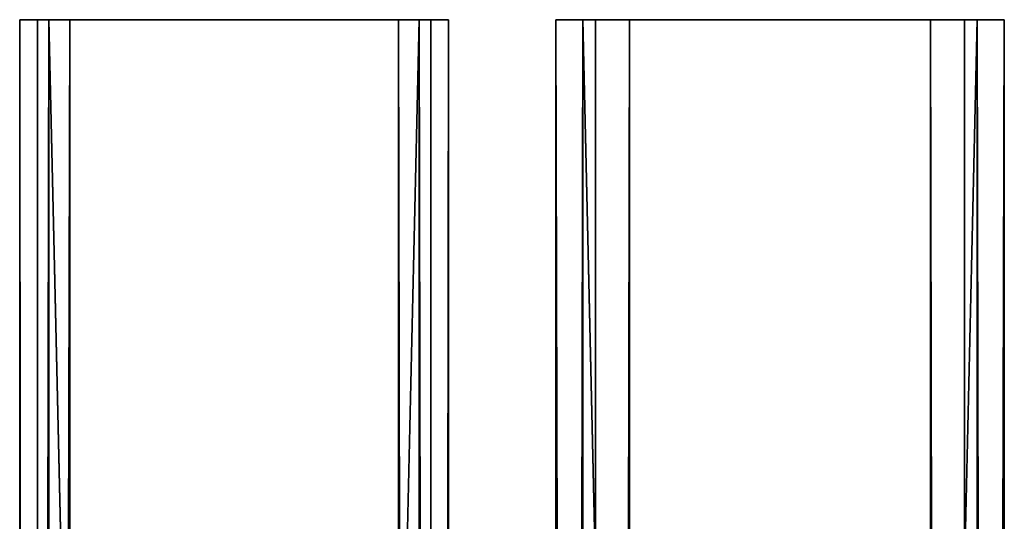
# Model space of a CAD drawing. Extents: x -1687 to 817, y -668 to 832.
# Tile 173 of 182: x 469 to 565, y 783 to 832. Entities that reach past the tile are written whole.
import ezdxf

# ---------------------------------------------------------------- set-up
doc = ezdxf.new("R2010")
doc.units = 0
doc.header["$LTSCALE"] = 25.4
doc.layers.get('0').update_dxf_attribs({"color": 13, "linetype": 'CONTINUOUS'})
doc.layers.add('WOOD', color=253, linetype='CONTINUOUS')

# ---------------------------------------------------------------- blocks, each defined once
blk = doc.blocks.new('L006_07-00_001_DOMY_LNA_OB')
at = {"color": 0}
for p, q in [((1500, 40, -37), (0, 40, -37)), ((0, 40, -3), (1500, 40, -3)), ((1500, 40, -37), (0, 40, -37)), ((0, 40, -3), (1500, 40, -3)), ((1500, 37, -40), (1500, 40, -37)), ((1500, 40, -37), (1500, 40, -3)), ((1500, 40, -3), (1500, 37)), ((1500, 40, -37), (1500, 40, -3)), ((1500, 37, -40), (1500, 40, -37)), ((1500, 40, -3), (1500, 37)), ((1500, 37), (0, 37)), ((0, 37, -40), (1500, 37, -40)), ((0, 37, -40), (1500, 37, -40)), ((1500, 37), (0, 37)), ((1500, 3), (1500, 37)), ((1500, 3, -40), (1500, 37, -40)), ((1500, 3), (1500, 37)), ((1500, 3, -40), (1500, 37, -40)), ((0, 3), (1500, 3)), ((1500, 3, -40), (0, 3, -40)), ((1500, 3, -40), (0, 3, -40)), ((0, 3), (1500, 3)), ((1500, 0, -37), (1500, 3, -40)), ((1500, 3), (1500, 0, -3)), ((1500, 0, -37), (1500, 3, -40)), ((1500, 3), (1500, 0, -3)), ((0, 0, -37), (1500, 0, -37)), ((1500, 0, -3), (0, 0, -3)), ((0, 0, -37), (1500, 0, -37)), ((1500, 0, -3), (0, 0, -3)), ((1500, 0, -3), (1500, 0, -37)), ((1500, 0, -3), (1500, 0, -37))]:
    blk.add_line(p, q, dxfattribs=at)
at = {"color": 7}
mesh = blk.add_polyface(dxfattribs=at)
corners = [(0, 40, -3), (1500, 40, -37), (0, 40, -37), (1500, 40, -3)]
mesh.append_faces([[corners[k] for k in face] for face in [(0, 1, 2), (1, 0, 3)]], dxfattribs={"vtx0": -1, "color": 7})
mesh = blk.add_polyface(dxfattribs=at)
corners = [(1500, 40, -37), (0, 37, -40), (0, 40, -37), (1500, 37, -40)]
mesh.append_faces([[corners[k] for k in face] for face in [(0, 1, 2), (1, 0, 3)]], dxfattribs={"vtx0": -1, "color": 7})
mesh = blk.add_polyface(dxfattribs=at)
corners = [(0, 37), (1500, 40, -3), (0, 40, -3), (1500, 37)]
mesh.append_faces([[corners[k] for k in face] for face in [(0, 1, 2), (1, 0, 3)]], dxfattribs={"vtx0": -1, "color": 7})
mesh = blk.add_polyface(dxfattribs=at)
corners = [(1500, 3, -40), (1500, 0, -3), (1500, 0, -37), (1500, 3), (1500, 37), (1500, 37, -40), (1500, 40, -37), (1500, 40, -3)]
mesh.append_faces([[corners[k] for k in face] for face in [(0, 1, 2), (4, 6, 7)]], dxfattribs={"vtx0": -1, "color": 7})
mesh.append_faces([[corners[k] for k in face] for face in [(1, 0, 3), (3, 0, 4)]], dxfattribs={"vtx0": -1, "vtx1": -1, "color": 7})
mesh.append_faces([[corners[k] for k in face] for face in [(4, 0, 5), (4, 5, 6)]], dxfattribs={"vtx0": -1, "vtx2": -1, "color": 7})
mesh = blk.add_polyface(dxfattribs=at)
corners = [(1500, 3), (0, 37), (0, 3), (1500, 37)]
mesh.append_faces([[corners[k] for k in face] for face in [(0, 1, 2), (1, 0, 3)]], dxfattribs={"vtx0": -1, "color": 7})
mesh = blk.add_polyface(dxfattribs=at)
corners = [(1500, 37, -40), (0, 3, -40), (0, 37, -40), (1500, 3, -40)]
mesh.append_faces([[corners[k] for k in face] for face in [(0, 1, 2), (1, 0, 3)]], dxfattribs={"vtx0": -1, "color": 7})
mesh = blk.add_polyface(dxfattribs=at)
corners = [(1500, 0, -37), (0, 3, -40), (1500, 3, -40), (0, 0, -37)]
mesh.append_faces([[corners[k] for k in face] for face in [(0, 1, 2), (1, 0, 3)]], dxfattribs={"vtx0": -1, "color": 7})
mesh = blk.add_polyface(dxfattribs=at)
corners = [(1500, 0, -3), (0, 3), (0, 0, -3), (1500, 3)]
mesh.append_faces([[corners[k] for k in face] for face in [(0, 1, 2), (1, 0, 3)]], dxfattribs={"vtx0": -1, "color": 7})
mesh = blk.add_polyface(dxfattribs=at)
corners = [(1500, 0, -3), (0, 0, -37), (1500, 0, -37), (0, 0, -3)]
mesh.append_faces([[corners[k] for k in face] for face in [(0, 1, 2), (1, 0, 3)]], dxfattribs={"vtx0": -1, "color": 7})

msp = doc.modelspace()

# ---------------------------------------------------------------- block references
at = {"layer": 'WOOD', "color": 0, "extrusion": (0.998723, -2.13787e-16, 0.050515), "rotation": 360}
msp.add_blockref('L006_07-00_001_DOMY_LNA_OB', (-668.184, 1466.211, 585.498), dxfattribs=at)
at = {"layer": 'WOOD', "color": 0, "extrusion": (0.993553, -2.02717e-16, 0.113368), "rotation": 360}
msp.add_blockref('L006_07-00_001_DOMY_LNA_OB', (-668.184, 1425.938, 731.271), dxfattribs=at)

doc.saveas('drawing.dxf')
